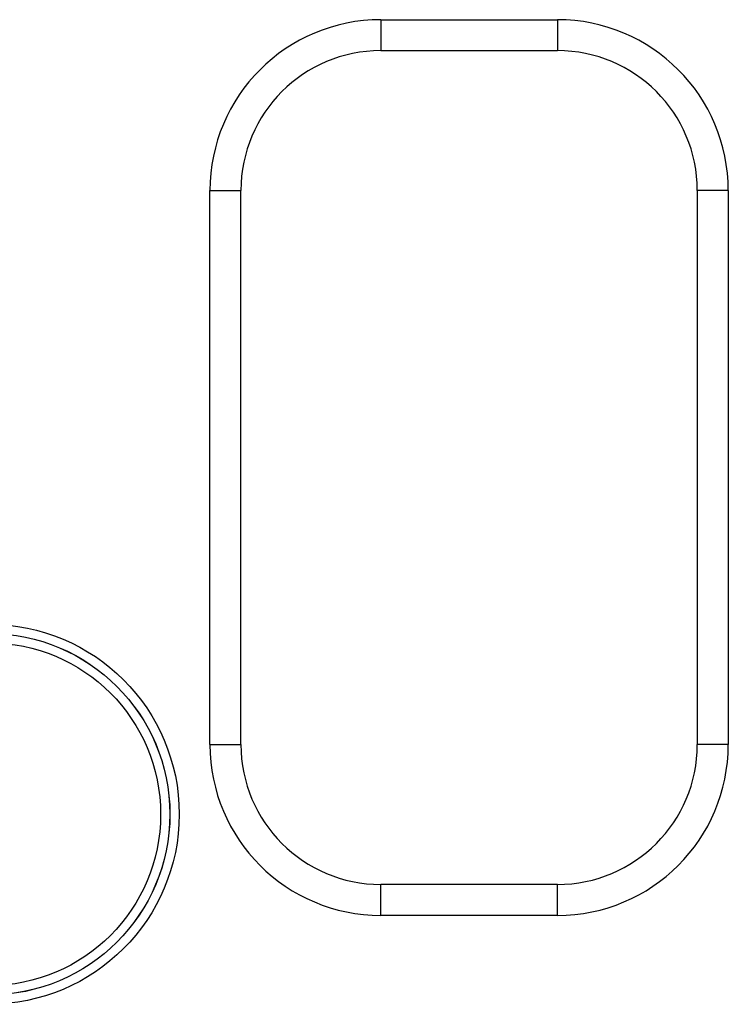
# Model space of a CAD drawing. Header units: inches. Extents: x 0 to 34, y 0 to 22.
# Tile 74 of 105: x 18 to 18.7, y 16 to 17. Entities that reach past the tile are written whole.
import ezdxf

# ---------------------------------------------------------------- set-up
doc = ezdxf.new("R2010")
doc.units = ezdxf.units.IN
doc.header["$LTSCALE"] = 1.87
doc.header["$MEASUREMENT"] = 0
doc.layers.get('0').update_dxf_attribs({"linetype": 'CONTINUOUS'})

msp = doc.modelspace()

# ---------------------------------------------------------------- linework, layer by layer
at = {"color": 7, "linetype": 'CONTINUOUS'}
for p, q in [((18.34872, 16.95477), (18.51972, 16.95477)), ((18.34872, 16.95477), (18.34872, 16.92477)), ((18.51972, 16.95477), (18.51972, 16.92477)), ((18.34872, 16.92477), (18.51972, 16.92477)), ((18.18319, 16.78924), (18.21319, 16.78924)), ((18.18319, 16.25224), (18.18319, 16.78924)), ((18.21319, 16.25224), (18.21319, 16.78924)), ((18.68524, 16.78924), (18.65524, 16.78924)), ((18.65524, 16.78924), (18.65524, 16.25224)), ((18.68524, 16.78924), (18.68524, 16.25224)), ((18.18319, 16.25224), (18.21319, 16.25224)), ((18.68524, 16.25224), (18.65524, 16.25224)), ((18.51972, 16.11671), (18.34872, 16.11671)), ((18.34872, 16.08671), (18.34872, 16.11671)), ((18.51972, 16.08671), (18.51972, 16.11671)), ((18.51972, 16.08671), (18.34872, 16.08671))]:
    msp.add_line(p, q, dxfattribs=at)
for radius in [0.18419, 0.17519, 0.17515, 0.16616]:
    msp.add_circle((17.96921, 16.18474), radius, dxfattribs=at)
for centre, radius, start, end in [((18.34872, 16.78924), 0.16553, 90, 180), ((18.51972, 16.78924), 0.16553, 0, 90), ((18.34872, 16.78924), 0.13553, 90, 180), ((18.51972, 16.78924), 0.13553, 0, 90), ((18.34872, 16.25224), 0.16553, 180, 270), ((18.34872, 16.25224), 0.13553, 180, 270), ((18.51972, 16.25224), 0.13553, 270, 360), ((18.51972, 16.25224), 0.16553, 270, 360)]:
    msp.add_arc(centre, radius, start, end, dxfattribs=at)

doc.saveas('drawing.dxf')
